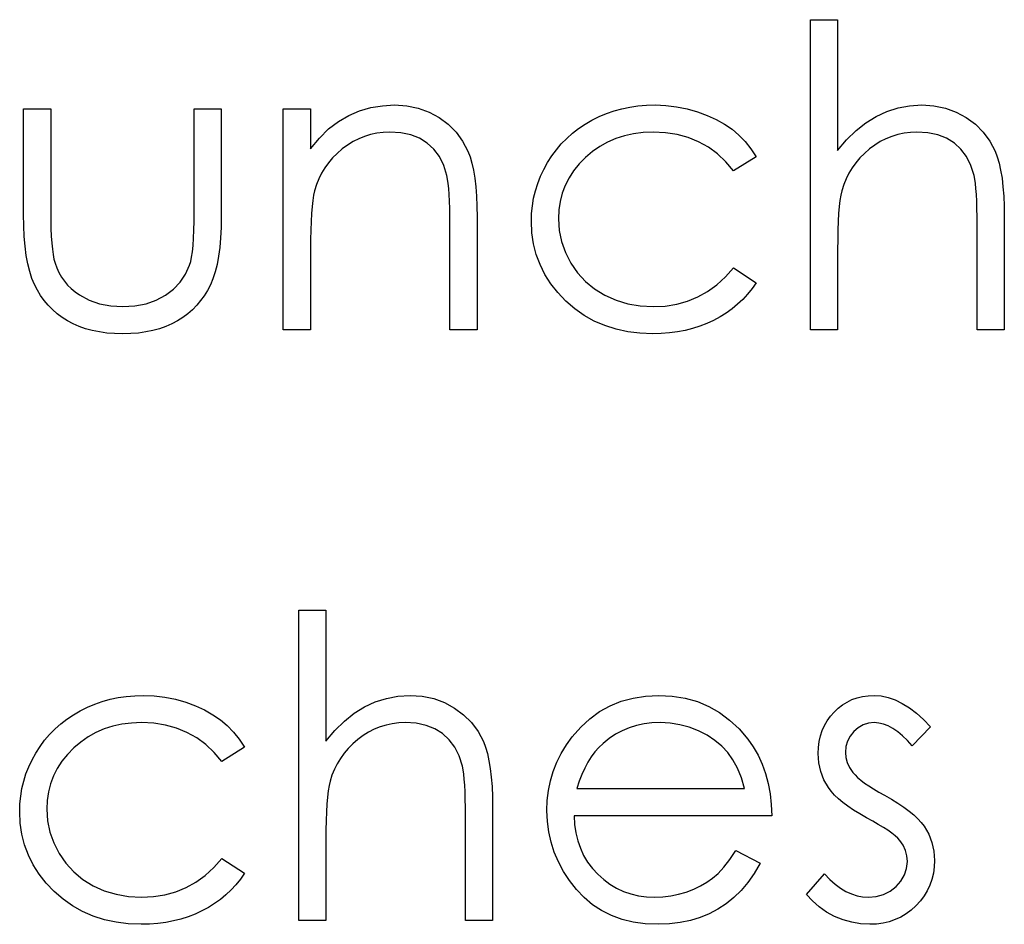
# Model space of a CAD drawing. Header units: inches. Extents: x 7.3 to 43.3, y -43.5 to -20.4.
# Tile 77 of 136: x 35.522 to 35.971, y -39.161 to -38.749. Entities that reach past the tile are written whole.
import ezdxf

# ---------------------------------------------------------------- set-up
doc = ezdxf.new("R2010")
doc.units = ezdxf.units.IN
doc.header["$LTSCALE"] = 0.5
doc.header["$MEASUREMENT"] = 0

msp = doc.modelspace()

# ---------------------------------------------------------------- linework, layer by layer
at = {"color": 7, "linetype": 'Continuous'}
for p, q in [((35.88232, -38.74884), (35.89469, -38.74884)), ((35.88232, -38.89017), (35.88232, -38.74884)), ((35.89469, -38.74884), (35.89469, -38.74884)), ((35.89469, -38.74884), (35.89469, -38.80849)), ((35.5237, -38.78947), (35.53607, -38.78947)), ((35.5237, -38.83758), (35.5237, -38.78947)), ((35.53607, -38.78947), (35.53607, -38.78947)), ((35.53607, -38.78947), (35.53607, -38.83618)), ((35.60143, -38.83618), (35.60143, -38.78947)), ((35.60143, -38.78947), (35.60143, -38.78947)), ((35.60143, -38.78947), (35.6138, -38.78947)), ((35.6138, -38.78947), (35.6138, -38.78947)), ((35.6138, -38.78947), (35.6138, -38.83849)), ((35.64206, -38.78947), (35.65443, -38.78947)), ((35.64206, -38.89017), (35.64206, -38.78947)), ((35.65443, -38.78947), (35.65443, -38.78947)), ((35.65443, -38.78947), (35.65443, -38.80763)), ((35.6719, -38.79245), (35.67679, -38.79038)), ((35.67679, -38.79038), (35.68189, -38.78889)), ((35.68189, -38.78889), (35.68722, -38.78801)), ((35.68722, -38.78801), (35.69274, -38.7877)), ((35.69274, -38.7877), (35.69274, -38.7877)), ((35.69274, -38.7877), (35.69832, -38.78806)), ((35.69832, -38.78806), (35.70356, -38.78911)), ((35.70356, -38.78911), (35.70847, -38.79091)), ((35.70847, -38.79091), (35.71306, -38.79339)), ((35.78596, -38.793), (35.78932, -38.7916)), ((35.78932, -38.7916), (35.79278, -38.79041)), ((35.79278, -38.79041), (35.79634, -38.78944)), ((35.79634, -38.78944), (35.79998, -38.78867)), ((35.79998, -38.78867), (35.80371, -38.78815)), ((35.80371, -38.78815), (35.80754, -38.78781)), ((35.80754, -38.78781), (35.81149, -38.7877)), ((35.81149, -38.7877), (35.81149, -38.7877)), ((35.81149, -38.7877), (35.81643, -38.7879)), ((35.81643, -38.7879), (35.82132, -38.78848)), ((35.82132, -38.78848), (35.82609, -38.78942)), ((35.82609, -38.78942), (35.83078, -38.79077)), ((35.83078, -38.79077), (35.83526, -38.79242)), ((35.91224, -38.79289), (35.91713, -38.79063)), ((35.91713, -38.79063), (35.92223, -38.789)), ((35.92223, -38.789), (35.92751, -38.78804)), ((35.92751, -38.78804), (35.933, -38.7877)), ((35.933, -38.7877), (35.933, -38.7877)), ((35.933, -38.7877), (35.93858, -38.78806)), ((35.93858, -38.78806), (35.94382, -38.78911)), ((35.94382, -38.78911), (35.94873, -38.79091)), ((35.94873, -38.79091), (35.95332, -38.79339)), ((35.66274, -38.79861), (35.66721, -38.79519)), ((35.66721, -38.79519), (35.6719, -38.79245)), ((35.71306, -38.79339), (35.7172, -38.79648)), ((35.77958, -38.79645), (35.7827, -38.79463)), ((35.7827, -38.79463), (35.78596, -38.793)), ((35.83526, -38.79242), (35.8394, -38.7943)), ((35.8394, -38.7943), (35.84315, -38.79643)), ((35.90308, -38.79938), (35.90755, -38.79579)), ((35.90755, -38.79579), (35.91224, -38.79289)), ((35.95332, -38.79339), (35.95746, -38.79648)), ((35.65849, -38.80278), (35.66274, -38.79861)), ((35.68471, -38.80054), (35.68187, -38.80115)), ((35.68761, -38.80018), (35.68471, -38.80054)), ((35.69059, -38.80007), (35.68761, -38.80018)), ((35.69561, -38.80037), (35.69059, -38.80007)), ((35.69059, -38.80007), (35.69059, -38.80007)), ((35.70014, -38.80131), (35.69561, -38.80037)), ((35.7172, -38.79648), (35.72079, -38.80007)), ((35.72079, -38.80007), (35.72377, -38.80416)), ((35.77122, -38.80291), (35.77381, -38.8006)), ((35.77381, -38.8006), (35.7766, -38.79844)), ((35.7766, -38.79844), (35.77958, -38.79645)), ((35.80605, -38.80026), (35.80169, -38.80079)), ((35.81058, -38.80007), (35.80605, -38.80026)), ((35.81624, -38.80035), (35.81058, -38.80007)), ((35.81058, -38.80007), (35.81058, -38.80007)), ((35.82157, -38.80117), (35.81624, -38.80035)), ((35.84315, -38.79643), (35.84657, -38.79877)), ((35.84657, -38.79877), (35.84969, -38.8014)), ((35.89877, -38.8036), (35.90308, -38.79938)), ((35.92494, -38.80054), (35.9221, -38.80115)), ((35.92784, -38.80018), (35.92494, -38.80054)), ((35.93082, -38.80007), (35.92784, -38.80018)), ((35.93584, -38.80037), (35.93082, -38.80007)), ((35.93082, -38.80007), (35.93082, -38.80007)), ((35.94037, -38.80131), (35.93584, -38.80037)), ((35.95746, -38.79648), (35.96104, -38.80004)), ((35.96104, -38.80004), (35.96403, -38.80413)), ((35.65443, -38.80763), (35.65849, -38.80278)), ((35.67386, -38.80438), (35.67135, -38.80595)), ((35.67646, -38.80308), (35.67386, -38.80438)), ((35.67913, -38.80198), (35.67646, -38.80308)), ((35.68187, -38.80115), (35.67913, -38.80198)), ((35.70417, -38.80286), (35.70014, -38.80131)), ((35.7077, -38.80504), (35.70417, -38.80286)), ((35.71071, -38.80783), (35.7077, -38.80504)), ((35.72377, -38.80416), (35.72617, -38.80874)), ((35.76876, -38.8054), (35.77122, -38.80291)), ((35.78985, -38.80457), (35.78629, -38.80656)), ((35.7936, -38.80294), (35.78985, -38.80457)), ((35.79755, -38.8017), (35.7936, -38.80294)), ((35.80169, -38.80079), (35.79755, -38.8017)), ((35.82662, -38.80256), (35.82157, -38.80117)), ((35.83136, -38.80449), (35.82662, -38.80256)), ((35.83578, -38.80697), (35.83136, -38.80449)), ((35.84969, -38.8014), (35.85256, -38.80435)), ((35.85256, -38.80435), (35.85521, -38.80766)), ((35.89469, -38.80849), (35.89877, -38.8036)), ((35.91412, -38.80438), (35.91161, -38.80595)), ((35.91669, -38.80308), (35.91412, -38.80438)), ((35.91936, -38.80198), (35.91669, -38.80308)), ((35.9221, -38.80115), (35.91936, -38.80198)), ((35.94437, -38.80286), (35.94037, -38.80131)), ((35.94788, -38.80504), (35.94437, -38.80286)), ((35.95089, -38.80783), (35.94788, -38.80504)), ((35.96403, -38.80413), (35.96643, -38.80868)), ((35.65443, -38.80763), (35.65443, -38.80763)), ((35.66892, -38.80774), (35.66663, -38.80973)), ((35.67135, -38.80595), (35.66892, -38.80774)), ((35.7132, -38.81122), (35.71071, -38.80783)), ((35.72617, -38.80874), (35.72716, -38.81131)), ((35.7644, -38.81089), (35.7665, -38.80808)), ((35.7665, -38.80808), (35.76876, -38.8054)), ((35.78292, -38.80888), (35.77975, -38.81158)), ((35.78629, -38.80656), (35.78292, -38.80888)), ((35.83989, -38.81001), (35.83578, -38.80697)), ((35.85521, -38.80766), (35.85759, -38.81131)), ((35.89469, -38.80849), (35.89469, -38.80849)), ((35.90918, -38.80774), (35.90689, -38.80973)), ((35.91161, -38.80595), (35.90918, -38.80774)), ((35.95337, -38.81122), (35.95089, -38.80783)), ((35.96643, -38.80868), (35.96742, -38.81125)), ((35.66268, -38.81401), (35.661, -38.81633)), ((35.66456, -38.8118), (35.66268, -38.81401)), ((35.66663, -38.80973), (35.66456, -38.8118)), ((35.71515, -38.81525), (35.7132, -38.81122)), ((35.72716, -38.81131), (35.72802, -38.81423)), ((35.76076, -38.81702), (35.76247, -38.8139)), ((35.76247, -38.8139), (35.7644, -38.81089)), ((35.77975, -38.81158), (35.77688, -38.81453)), ((35.84373, -38.8136), (35.83989, -38.81001)), ((35.84724, -38.81774), (35.84373, -38.8136)), ((35.85759, -38.81131), (35.84724, -38.81774)), ((35.90294, -38.81401), (35.90126, -38.81633)), ((35.90482, -38.8118), (35.90294, -38.81401)), ((35.90689, -38.80973), (35.90482, -38.8118)), ((35.95536, -38.81525), (35.95337, -38.81122)), ((35.96742, -38.81125), (35.96828, -38.81418)), ((35.661, -38.81633), (35.65953, -38.81876)), ((35.71656, -38.81989), (35.71515, -38.81525)), ((35.72802, -38.81423), (35.72874, -38.81746)), ((35.72874, -38.81746), (35.72934, -38.82105)), ((35.75926, -38.82019), (35.76076, -38.81702)), ((35.77439, -38.81765), (35.77227, -38.82091)), ((35.77688, -38.81453), (35.77439, -38.81765)), ((35.84724, -38.81774), (35.84724, -38.81774)), ((35.90126, -38.81633), (35.89979, -38.81876)), ((35.95685, -38.81989), (35.95536, -38.81525)), ((35.96828, -38.81418), (35.96899, -38.81741)), ((35.96899, -38.81741), (35.9696, -38.82099)), ((35.65826, -38.8213), (35.65719, -38.82398)), ((35.65953, -38.81876), (35.65826, -38.8213)), ((35.71689, -38.82149), (35.71656, -38.81989)), ((35.71656, -38.81989), (35.71656, -38.81989)), ((35.7172, -38.82348), (35.71689, -38.82149)), ((35.72934, -38.82105), (35.72978, -38.82497)), ((35.758, -38.82345), (35.75926, -38.82019)), ((35.77227, -38.82091), (35.77055, -38.82433)), ((35.89852, -38.8213), (35.89745, -38.82398)), ((35.89979, -38.81876), (35.89852, -38.8213)), ((35.95718, -38.82149), (35.95685, -38.81989)), ((35.95685, -38.81989), (35.95685, -38.81989)), ((35.95748, -38.82348), (35.95718, -38.82149)), ((35.9696, -38.82099), (35.97004, -38.82494)), ((35.65633, -38.82674), (35.65589, -38.82878)), ((35.65719, -38.82398), (35.65633, -38.82674)), ((35.65633, -38.82674), (35.65633, -38.82674)), ((35.71745, -38.8258), (35.7172, -38.82348)), ((35.71767, -38.82847), (35.71745, -38.8258)), ((35.72978, -38.82497), (35.73012, -38.82922)), ((35.75615, -38.83013), (35.75697, -38.82676)), ((35.75697, -38.82676), (35.758, -38.82345)), ((35.77055, -38.82433), (35.7692, -38.82789)), ((35.89659, -38.82674), (35.89615, -38.82875)), ((35.89745, -38.82398), (35.89659, -38.82674)), ((35.89659, -38.82674), (35.89659, -38.82674)), ((35.95773, -38.8258), (35.95748, -38.82348)), ((35.95793, -38.82847), (35.95773, -38.8258)), ((35.97004, -38.82494), (35.97037, -38.82919)), ((35.6555, -38.83121), (35.65517, -38.834)), ((35.65589, -38.82878), (35.6555, -38.83121)), ((35.71783, -38.83154), (35.71767, -38.82847)), ((35.71794, -38.83493), (35.71783, -38.83154)), ((35.73012, -38.82922), (35.73034, -38.83383)), ((35.75559, -38.83358), (35.75615, -38.83013)), ((35.76826, -38.83162), (35.76768, -38.83551)), ((35.7692, -38.82789), (35.76826, -38.83162)), ((35.89576, -38.83115), (35.89543, -38.83394)), ((35.89615, -38.82875), (35.89576, -38.83115)), ((35.95809, -38.83154), (35.95793, -38.82847)), ((35.9582, -38.83493), (35.95809, -38.83154)), ((35.97037, -38.82919), (35.9706, -38.8338)), ((35.53607, -38.83618), (35.53607, -38.83618)), ((35.53607, -38.83618), (35.53609, -38.84029)), ((35.6014, -38.84065), (35.60143, -38.83618)), ((35.60143, -38.83618), (35.60143, -38.83618)), ((35.65517, -38.834), (35.6549, -38.8372)), ((35.718, -38.83869), (35.71794, -38.83493)), ((35.73034, -38.83383), (35.73039, -38.83874)), ((35.75523, -38.83709), (35.75559, -38.83358)), ((35.76768, -38.83551), (35.76749, -38.83954)), ((35.89543, -38.83394), (35.89516, -38.83714)), ((35.95826, -38.83869), (35.9582, -38.83493)), ((35.9706, -38.8338), (35.97065, -38.83874)), ((35.52378, -38.84275), (35.5237, -38.83758)), ((35.5237, -38.83758), (35.5237, -38.83758)), ((35.53609, -38.84029), (35.53618, -38.84404)), ((35.60129, -38.84473), (35.6014, -38.84065)), ((35.6138, -38.83849), (35.61371, -38.84349)), ((35.6138, -38.83849), (35.6138, -38.83849)), ((35.6547, -38.84076), (35.65454, -38.84471)), ((35.6549, -38.8372), (35.6547, -38.84076)), ((35.71803, -38.8428), (35.718, -38.83869)), ((35.73039, -38.83874), (35.73039, -38.83874)), ((35.73039, -38.83874), (35.73039, -38.89017)), ((35.75512, -38.84065), (35.75523, -38.83709)), ((35.75537, -38.84589), (35.75512, -38.84065)), ((35.75512, -38.84065), (35.75512, -38.84065)), ((35.76749, -38.83954), (35.76749, -38.83954)), ((35.76749, -38.83954), (35.76785, -38.84482)), ((35.89496, -38.8407), (35.8948, -38.84468)), ((35.89516, -38.83714), (35.89496, -38.8407)), ((35.95828, -38.8428), (35.95826, -38.83869)), ((35.97065, -38.83874), (35.97065, -38.83874)), ((35.97065, -38.83874), (35.97065, -38.89017)), ((35.524, -38.84758), (35.52378, -38.84275)), ((35.53618, -38.84404), (35.53634, -38.84749)), ((35.60115, -38.8484), (35.60129, -38.84473)), ((35.61371, -38.84349), (35.61349, -38.84818)), ((35.65454, -38.84471), (35.65446, -38.84904)), ((35.71803, -38.89017), (35.71803, -38.8428)), ((35.71803, -38.8428), (35.71803, -38.8428)), ((35.76785, -38.84482), (35.7689, -38.84992)), ((35.8948, -38.84468), (35.89471, -38.84901)), ((35.95828, -38.89017), (35.95828, -38.8428)), ((35.95828, -38.8428), (35.95828, -38.8428)), ((35.52439, -38.85205), (35.524, -38.84758)), ((35.53634, -38.84749), (35.53656, -38.85061)), ((35.60093, -38.85169), (35.60115, -38.8484)), ((35.61349, -38.84818), (35.61311, -38.85257)), ((35.65446, -38.84904), (35.65443, -38.85376)), ((35.75612, -38.85094), (35.75537, -38.84589)), ((35.7689, -38.84992), (35.77067, -38.85489)), ((35.89471, -38.84901), (35.89469, -38.85376)), ((35.52494, -38.85622), (35.52439, -38.85205)), ((35.53656, -38.85061), (35.53684, -38.85337)), ((35.53684, -38.85337), (35.53717, -38.85583)), ((35.60063, -38.85456), (35.60093, -38.85169)), ((35.61311, -38.85257), (35.61255, -38.8566)), ((35.65443, -38.85376), (35.65443, -38.85376)), ((35.65443, -38.85376), (35.65443, -38.89017)), ((35.75733, -38.85577), (35.75612, -38.85094)), ((35.89469, -38.85376), (35.89469, -38.85376)), ((35.89469, -38.85376), (35.89469, -38.89017)), ((35.52563, -38.86003), (35.52494, -38.85622)), ((35.53717, -38.85583), (35.53756, -38.85793)), ((35.53756, -38.85793), (35.53803, -38.85972)), ((35.59986, -38.85906), (35.60027, -38.85702)), ((35.60027, -38.85702), (35.60063, -38.85456)), ((35.61255, -38.8566), (35.61186, -38.86036)), ((35.75907, -38.86044), (35.75733, -38.85577)), ((35.77067, -38.85489), (35.77312, -38.85969)), ((35.52649, -38.86353), (35.52563, -38.86003)), ((35.53803, -38.85972), (35.53803, -38.85972)), ((35.53803, -38.85972), (35.53885, -38.86196)), ((35.53885, -38.86196), (35.53982, -38.86408)), ((35.59757, -38.86475), (35.59939, -38.86072)), ((35.59939, -38.86072), (35.59986, -38.85906)), ((35.59939, -38.86072), (35.59939, -38.86072)), ((35.61186, -38.86036), (35.61101, -38.86375)), ((35.76128, -38.86488), (35.75907, -38.86044)), ((35.77312, -38.85969), (35.77621, -38.86414)), ((35.84357, -38.86604), (35.84724, -38.8619)), ((35.84724, -38.8619), (35.84724, -38.8619)), ((35.84724, -38.8619), (35.85759, -38.86869)), ((35.52751, -38.86668), (35.52649, -38.86353)), ((35.52867, -38.86949), (35.52751, -38.86668)), ((35.53982, -38.86408), (35.54098, -38.86607)), ((35.54098, -38.86607), (35.54228, -38.86795)), ((35.54228, -38.86795), (35.54377, -38.86971)), ((35.59511, -38.86836), (35.59757, -38.86475)), ((35.60999, -38.86684), (35.60883, -38.86963)), ((35.61101, -38.86375), (35.60999, -38.86684)), ((35.76399, -38.86911), (35.76128, -38.86488)), ((35.77621, -38.86414), (35.77983, -38.86809)), ((35.83962, -38.86963), (35.84357, -38.86604)), ((35.52999, -38.87206), (35.52867, -38.86949)), ((35.53148, -38.87449), (35.52999, -38.87206)), ((35.54377, -38.86971), (35.54542, -38.87134)), ((35.54542, -38.87134), (35.54722, -38.87286)), ((35.58837, -38.87438), (35.59204, -38.87159)), ((35.59204, -38.87159), (35.59511, -38.86836)), ((35.6075, -38.87217), (35.60604, -38.87457)), ((35.60883, -38.86963), (35.6075, -38.87217)), ((35.76716, -38.87316), (35.76399, -38.86911)), ((35.77983, -38.86809), (35.78394, -38.87148)), ((35.78394, -38.87148), (35.78861, -38.87435)), ((35.83545, -38.87267), (35.83962, -38.86963)), ((35.85571, -38.87137), (35.85367, -38.87391)), ((35.85759, -38.86869), (35.85571, -38.87137)), ((35.85759, -38.86869), (35.85759, -38.86869)), ((35.53311, -38.87678), (35.53148, -38.87449)), ((35.53491, -38.87893), (35.53311, -38.87678)), ((35.54722, -38.87286), (35.5492, -38.87424)), ((35.5492, -38.87424), (35.55354, -38.87656)), ((35.55354, -38.87656), (35.55829, -38.87824)), ((35.57954, -38.87827), (35.58418, -38.87664)), ((35.58418, -38.87664), (35.58837, -38.87438)), ((35.60438, -38.87684), (35.60262, -38.87896)), ((35.60604, -38.87457), (35.60438, -38.87684)), ((35.77086, -38.877), (35.76716, -38.87316)), ((35.78861, -38.87435), (35.79369, -38.87664)), ((35.79369, -38.87664), (35.79904, -38.87827)), ((35.82629, -38.87708), (35.83101, -38.87515)), ((35.83101, -38.87515), (35.83545, -38.87267)), ((35.85146, -38.87628), (35.84911, -38.87849)), ((35.85367, -38.87391), (35.85146, -38.87628)), ((35.53687, -38.88092), (35.53491, -38.87893)), ((35.53899, -38.88277), (35.53687, -38.88092)), ((35.55829, -38.87824), (35.56342, -38.87924)), ((35.56342, -38.87924), (35.56894, -38.87957)), ((35.56894, -38.87957), (35.57446, -38.87924)), ((35.56894, -38.87957), (35.56894, -38.87957)), ((35.57446, -38.87924), (35.57954, -38.87827)), ((35.60066, -38.88095), (35.59856, -38.88277)), ((35.60262, -38.87896), (35.60066, -38.88095)), ((35.77492, -38.88051), (35.77086, -38.877)), ((35.77922, -38.88354), (35.77492, -38.88051)), ((35.79904, -38.87827), (35.8047, -38.87924)), ((35.8047, -38.87924), (35.81066, -38.87957)), ((35.81066, -38.87957), (35.81613, -38.87929)), ((35.81066, -38.87957), (35.81066, -38.87957)), ((35.81613, -38.87929), (35.82134, -38.87846)), ((35.82134, -38.87846), (35.82629, -38.87708)), ((35.84663, -38.88056), (35.84395, -38.88247)), ((35.84911, -38.87849), (35.84663, -38.88056)), ((35.54128, -38.88448), (35.53899, -38.88277)), ((35.54371, -38.88603), (35.54128, -38.88448)), ((35.5963, -38.88448), (35.59387, -38.88603)), ((35.59856, -38.88277), (35.5963, -38.88448)), ((35.7838, -38.88611), (35.77922, -38.88354)), ((35.83818, -38.88583), (35.83509, -38.88727)), ((35.84114, -38.88423), (35.83818, -38.88583)), ((35.84395, -38.88247), (35.84114, -38.88423)), ((35.54631, -38.88741), (35.54371, -38.88603)), ((35.54907, -38.88862), (35.54631, -38.88741)), ((35.55196, -38.88962), (35.54907, -38.88862)), ((35.55503, -38.89044), (35.55196, -38.88962)), ((35.58567, -38.88962), (35.58263, -38.89044)), ((35.58857, -38.88862), (35.58567, -38.88962)), ((35.5913, -38.88741), (35.58857, -38.88862)), ((35.59387, -38.88603), (35.5913, -38.88741)), ((35.65443, -38.89017), (35.64206, -38.89017)), ((35.64206, -38.89017), (35.64206, -38.89017)), ((35.65443, -38.89017), (35.65443, -38.89017)), ((35.73039, -38.89017), (35.71803, -38.89017)), ((35.71803, -38.89017), (35.71803, -38.89017)), ((35.73039, -38.89017), (35.73039, -38.89017)), ((35.78863, -38.88821), (35.7838, -38.88611)), ((35.79371, -38.88984), (35.78863, -38.88821)), ((35.79904, -38.891), (35.79371, -38.88984)), ((35.8286, -38.88956), (35.82518, -38.89042)), ((35.83189, -38.88851), (35.8286, -38.88956)), ((35.83509, -38.88727), (35.83189, -38.88851)), ((35.89469, -38.89017), (35.88232, -38.89017)), ((35.88232, -38.89017), (35.88232, -38.89017)), ((35.89469, -38.89017), (35.89469, -38.89017)), ((35.97065, -38.89017), (35.95828, -38.89017)), ((35.95828, -38.89017), (35.95828, -38.89017)), ((35.97065, -38.89017), (35.97065, -38.89017)), ((35.55826, -38.89111), (35.55503, -38.89044)), ((35.56163, -38.89158), (35.55826, -38.89111)), ((35.56516, -38.89185), (35.56163, -38.89158)), ((35.56883, -38.89193), (35.56516, -38.89185)), ((35.57253, -38.89185), (35.56883, -38.89193)), ((35.56883, -38.89193), (35.56883, -38.89193)), ((35.57603, -38.89158), (35.57253, -38.89185)), ((35.5794, -38.89111), (35.57603, -38.89158)), ((35.58263, -38.89044), (35.5794, -38.89111)), ((35.80462, -38.89171), (35.79904, -38.891)), ((35.81047, -38.89193), (35.80462, -38.89171)), ((35.81431, -38.89185), (35.81047, -38.89193)), ((35.81047, -38.89193), (35.81047, -38.89193)), ((35.81803, -38.89155), (35.81431, -38.89185)), ((35.82168, -38.89108), (35.81803, -38.89155)), ((35.82518, -38.89042), (35.82168, -38.89108)), ((35.64913, -39.01787), (35.66149, -39.01787)), ((35.64913, -39.1592), (35.64913, -39.01787)), ((35.66149, -39.01787), (35.66149, -39.01787)), ((35.66149, -39.01787), (35.66149, -39.07752)), ((35.55277, -39.06203), (35.55613, -39.06063)), ((35.55613, -39.06063), (35.55958, -39.05944)), ((35.55958, -39.05944), (35.56314, -39.05847)), ((35.56314, -39.05847), (35.56679, -39.0577)), ((35.56679, -39.0577), (35.57051, -39.05718)), ((35.57051, -39.05718), (35.57435, -39.05684)), ((35.57435, -39.05684), (35.5783, -39.05673)), ((35.5783, -39.05673), (35.5783, -39.05673)), ((35.5783, -39.05673), (35.58324, -39.05693)), ((35.58324, -39.05693), (35.58812, -39.05751)), ((35.58812, -39.05751), (35.5929, -39.05844)), ((35.5929, -39.05844), (35.59759, -39.0598)), ((35.59759, -39.0598), (35.60206, -39.06145)), ((35.67905, -39.06192), (35.68394, -39.05966)), ((35.68394, -39.05966), (35.68904, -39.05803)), ((35.68904, -39.05803), (35.69431, -39.05706)), ((35.69431, -39.05706), (35.69981, -39.05673)), ((35.69981, -39.05673), (35.69981, -39.05673)), ((35.69981, -39.05673), (35.70538, -39.05709)), ((35.70538, -39.05709), (35.71063, -39.05814)), ((35.71063, -39.05814), (35.71554, -39.05994)), ((35.71554, -39.05994), (35.72012, -39.06242)), ((35.79098, -39.06143), (35.79606, -39.05938)), ((35.79606, -39.05938), (35.80144, -39.05789)), ((35.80144, -39.05789), (35.80713, -39.05704)), ((35.80713, -39.05704), (35.81315, -39.05673)), ((35.81315, -39.05673), (35.81315, -39.05673)), ((35.81315, -39.05673), (35.81933, -39.05704)), ((35.81933, -39.05704), (35.82521, -39.05798)), ((35.82521, -39.05798), (35.83076, -39.05952)), ((35.83076, -39.05952), (35.83597, -39.06167)), ((35.89692, -39.06098), (35.89902, -39.05969)), ((35.89902, -39.05969), (35.90123, -39.05861)), ((35.90123, -39.05861), (35.90357, -39.05778)), ((35.90357, -39.05778), (35.90603, -39.0572)), ((35.90603, -39.0572), (35.9086, -39.05684)), ((35.9086, -39.05684), (35.9113, -39.05673)), ((35.9113, -39.05673), (35.9113, -39.05673)), ((35.9113, -39.05673), (35.91451, -39.05695)), ((35.91451, -39.05695), (35.91771, -39.05762)), ((35.91771, -39.05762), (35.92094, -39.05875)), ((35.92094, -39.05875), (35.92417, -39.06032)), ((35.92417, -39.06032), (35.92737, -39.06234)), ((35.54639, -39.06548), (35.54951, -39.06366)), ((35.54951, -39.06366), (35.55277, -39.06203)), ((35.60206, -39.06145), (35.60621, -39.06333)), ((35.60621, -39.06333), (35.60996, -39.06546)), ((35.66989, -39.06841), (35.67436, -39.06482)), ((35.67436, -39.06482), (35.67905, -39.06192)), ((35.72012, -39.06242), (35.72426, -39.06551)), ((35.78176, -39.06728), (35.78621, -39.06408)), ((35.78621, -39.06408), (35.79098, -39.06143)), ((35.83597, -39.06167), (35.84089, -39.06446)), ((35.84089, -39.06446), (35.84547, -39.06789)), ((35.89137, -39.0662), (35.89306, -39.06427)), ((35.89306, -39.06427), (35.89493, -39.0625)), ((35.89493, -39.0625), (35.89692, -39.06098)), ((35.92737, -39.06234), (35.9306, -39.06479)), ((35.9306, -39.06479), (35.93386, -39.06769)), ((35.53803, -39.07194), (35.54062, -39.06962)), ((35.54062, -39.06962), (35.54341, -39.06747)), ((35.54341, -39.06747), (35.54639, -39.06548)), ((35.5685, -39.06982), (35.56436, -39.07073)), ((35.57286, -39.06929), (35.5685, -39.06982)), ((35.57739, -39.0691), (35.57286, -39.06929)), ((35.58305, -39.06938), (35.57739, -39.0691)), ((35.57739, -39.0691), (35.57739, -39.0691)), ((35.58837, -39.0702), (35.58305, -39.06938)), ((35.60996, -39.06546), (35.61338, -39.0678)), ((35.61338, -39.0678), (35.6165, -39.07042)), ((35.66558, -39.07263), (35.66989, -39.06841)), ((35.69175, -39.06957), (35.6889, -39.07018)), ((35.69465, -39.06921), (35.69175, -39.06957)), ((35.69763, -39.0691), (35.69465, -39.06921)), ((35.70265, -39.0694), (35.69763, -39.0691)), ((35.69763, -39.0691), (35.69763, -39.0691)), ((35.70718, -39.07034), (35.70265, -39.0694)), ((35.72426, -39.06551), (35.72785, -39.06907)), ((35.72785, -39.06907), (35.73083, -39.07316)), ((35.77762, -39.07111), (35.78176, -39.06728)), ((35.80649, -39.06968), (35.80304, -39.07042)), ((35.81008, -39.06924), (35.80649, -39.06968)), ((35.81378, -39.0691), (35.81008, -39.06924)), ((35.81831, -39.06932), (35.81378, -39.0691)), ((35.81378, -39.0691), (35.81378, -39.0691)), ((35.82272, -39.07004), (35.81831, -39.06932)), ((35.84547, -39.06789), (35.84975, -39.07192)), ((35.88867, -39.07045), (35.88991, -39.06827)), ((35.88991, -39.06827), (35.89137, -39.0662)), ((35.90871, -39.06935), (35.90631, -39.07012)), ((35.9113, -39.0691), (35.90871, -39.06935)), ((35.91343, -39.06927), (35.9113, -39.0691)), ((35.9113, -39.0691), (35.9113, -39.0691)), ((35.91558, -39.06976), (35.91343, -39.06927)), ((35.91773, -39.07059), (35.91558, -39.06976)), ((35.93386, -39.06769), (35.93708, -39.07106)), ((35.53557, -39.07443), (35.53803, -39.07194)), ((35.55666, -39.0736), (35.5531, -39.07559)), ((35.56041, -39.07197), (35.55666, -39.0736)), ((35.56436, -39.07073), (35.56041, -39.07197)), ((35.59342, -39.07158), (35.58837, -39.0702)), ((35.59817, -39.07352), (35.59342, -39.07158)), ((35.60259, -39.076), (35.59817, -39.07352)), ((35.6165, -39.07042), (35.61937, -39.07338)), ((35.61937, -39.07338), (35.62202, -39.07669)), ((35.66149, -39.07752), (35.66558, -39.07263)), ((35.68093, -39.07341), (35.67842, -39.07498)), ((35.68349, -39.07211), (35.68093, -39.07341)), ((35.68617, -39.071), (35.68349, -39.07211)), ((35.6889, -39.07018), (35.68617, -39.071)), ((35.71118, -39.07189), (35.70718, -39.07034)), ((35.71469, -39.07407), (35.71118, -39.07189)), ((35.71769, -39.07686), (35.71469, -39.07407)), ((35.73083, -39.07316), (35.73324, -39.07771)), ((35.77378, -39.0755), (35.77762, -39.07111)), ((35.79656, -39.0728), (35.79352, -39.0744)), ((35.79976, -39.07145), (35.79656, -39.0728)), ((35.80304, -39.07042), (35.79976, -39.07145)), ((35.82706, -39.0712), (35.82272, -39.07004)), ((35.83125, -39.07285), (35.82706, -39.0712)), ((35.8352, -39.07487), (35.83125, -39.07285)), ((35.84975, -39.07192), (35.8537, -39.07655)), ((35.88687, -39.07517), (35.88765, -39.07274)), ((35.88765, -39.07274), (35.88867, -39.07045)), ((35.90206, -39.07318), (35.90037, -39.07531)), ((35.90407, -39.07139), (35.90206, -39.07318)), ((35.90631, -39.07012), (35.90407, -39.07139)), ((35.91992, -39.07175), (35.91773, -39.07059)), ((35.92207, -39.07324), (35.91992, -39.07175)), ((35.92428, -39.07506), (35.92207, -39.07324)), ((35.93708, -39.07106), (35.92869, -39.0797)), ((35.53121, -39.07992), (35.5333, -39.0771)), ((35.5333, -39.0771), (35.53557, -39.07443)), ((35.54973, -39.07791), (35.54655, -39.08061)), ((35.5531, -39.07559), (35.54973, -39.07791)), ((35.6067, -39.07904), (35.60259, -39.076)), ((35.62202, -39.07669), (35.6244, -39.08033)), ((35.66149, -39.07752), (35.66149, -39.07752)), ((35.67369, -39.07876), (35.67162, -39.08083)), ((35.67599, -39.07677), (35.67369, -39.07876)), ((35.67842, -39.07498), (35.67599, -39.07677)), ((35.72018, -39.08025), (35.71769, -39.07686)), ((35.73324, -39.07771), (35.73423, -39.08028)), ((35.77108, -39.07926), (35.77378, -39.0755)), ((35.77378, -39.0755), (35.77378, -39.0755)), ((35.78783, -39.07854), (35.7859, -39.08036)), ((35.79062, -39.07633), (35.78783, -39.07854)), ((35.78783, -39.07854), (35.78783, -39.07854)), ((35.79352, -39.0744), (35.79062, -39.07633)), ((35.83873, -39.07719), (35.8352, -39.07487)), ((35.84188, -39.07981), (35.83873, -39.07719)), ((35.8537, -39.07655), (35.8537, -39.07655)), ((35.8537, -39.07655), (35.85623, -39.08017)), ((35.88596, -39.08036), (35.88629, -39.07771)), ((35.88629, -39.07771), (35.88687, -39.07517)), ((35.89919, -39.07757), (35.89847, -39.08003)), ((35.90037, -39.07531), (35.89919, -39.07757)), ((35.92649, -39.07722), (35.92428, -39.07506)), ((35.92869, -39.0797), (35.92649, -39.07722)), ((35.52756, -39.08605), (35.52927, -39.08293)), ((35.52927, -39.08293), (35.53121, -39.07992)), ((35.54655, -39.08061), (35.54368, -39.08356)), ((35.61054, -39.08263), (35.6067, -39.07904)), ((35.61404, -39.08677), (35.61054, -39.08263)), ((35.6244, -39.08033), (35.61404, -39.08677)), ((35.66975, -39.08304), (35.66806, -39.08536)), ((35.67162, -39.08083), (35.66975, -39.08304)), ((35.72217, -39.08428), (35.72018, -39.08025)), ((35.73423, -39.08028), (35.73508, -39.0832)), ((35.73508, -39.0832), (35.7358, -39.08643)), ((35.76672, -39.08715), (35.76871, -39.08315)), ((35.76871, -39.08315), (35.77108, -39.07926)), ((35.78411, -39.0824), (35.78242, -39.08464)), ((35.7859, -39.08036), (35.78411, -39.0824)), ((35.84459, -39.08274), (35.84188, -39.07981)), ((35.84696, -39.08605), (35.84459, -39.08274)), ((35.85623, -39.08017), (35.85842, -39.08398)), ((35.88585, -39.08315), (35.88596, -39.08036)), ((35.88613, -39.0874), (35.88585, -39.08315)), ((35.88585, -39.08315), (35.88585, -39.08315)), ((35.89847, -39.08003), (35.89822, -39.08265)), ((35.89822, -39.08265), (35.89822, -39.08265)), ((35.89822, -39.08265), (35.89844, -39.08503)), ((35.92869, -39.0797), (35.92869, -39.0797)), ((35.52607, -39.08922), (35.52756, -39.08605)), ((35.5412, -39.08668), (35.53907, -39.08994)), ((35.54368, -39.08356), (35.5412, -39.08668)), ((35.61404, -39.08677), (35.61404, -39.08677)), ((35.6666, -39.08779), (35.66533, -39.09033)), ((35.66806, -39.08536), (35.6666, -39.08779)), ((35.72366, -39.08892), (35.72217, -39.08428)), ((35.7358, -39.08643), (35.73641, -39.09002)), ((35.76509, -39.09129), (35.76672, -39.08715)), ((35.78088, -39.0871), (35.77944, -39.0898)), ((35.78242, -39.08464), (35.78088, -39.0871)), ((35.84903, -39.08988), (35.84696, -39.08605)), ((35.85842, -39.08398), (35.86029, -39.08804)), ((35.88701, -39.09138), (35.88613, -39.0874)), ((35.89844, -39.08503), (35.89908, -39.08732)), ((35.89908, -39.08732), (35.90015, -39.08958)), ((35.5248, -39.09248), (35.52607, -39.08922)), ((35.53907, -39.08994), (35.53736, -39.09336)), ((35.66533, -39.09033), (35.66425, -39.093)), ((35.72399, -39.09052), (35.72366, -39.08892)), ((35.72366, -39.08892), (35.72366, -39.08892)), ((35.72429, -39.09251), (35.72399, -39.09052)), ((35.73641, -39.09002), (35.73685, -39.09397)), ((35.76382, -39.09557), (35.76509, -39.09129)), ((35.77944, -39.0898), (35.77812, -39.0927)), ((35.85082, -39.09425), (35.84903, -39.08988)), ((35.86029, -39.08804), (35.86181, -39.09229)), ((35.86181, -39.09229), (35.86303, -39.09676)), ((35.88845, -39.09516), (35.88701, -39.09138)), ((35.90015, -39.08958), (35.90164, -39.09179)), ((35.90164, -39.09179), (35.90164, -39.09179)), ((35.90164, -39.09179), (35.90261, -39.09292)), ((35.52295, -39.09916), (35.52378, -39.09579)), ((35.52378, -39.09579), (35.5248, -39.09248)), ((35.53736, -39.09336), (35.53601, -39.09692)), ((35.6634, -39.09576), (35.66296, -39.09778)), ((35.66425, -39.093), (35.6634, -39.09576)), ((35.6634, -39.09576), (35.6634, -39.09576)), ((35.72454, -39.09483), (35.72429, -39.09251)), ((35.72473, -39.0975), (35.72454, -39.09483)), ((35.73685, -39.09397), (35.73718, -39.09822)), ((35.76291, -39.09996), (35.76382, -39.09557)), ((35.77693, -39.09579), (35.77585, -39.09913)), ((35.77812, -39.0927), (35.77693, -39.09579)), ((35.85229, -39.09913), (35.85082, -39.09425)), ((35.86303, -39.09676), (35.86391, -39.10145)), ((35.89046, -39.09866), (35.88845, -39.09516)), ((35.90261, -39.09292), (35.90382, -39.09408)), ((35.90382, -39.09408), (35.90526, -39.09532)), ((35.90526, -39.09532), (35.90694, -39.09659)), ((35.90694, -39.09659), (35.90887, -39.09792)), ((35.5224, -39.10261), (35.52295, -39.09916)), ((35.53507, -39.10065), (35.53449, -39.10454)), ((35.53601, -39.09692), (35.53507, -39.10065)), ((35.66257, -39.10018), (35.66224, -39.10297)), ((35.66296, -39.09778), (35.66257, -39.10018)), ((35.7249, -39.10057), (35.72473, -39.0975)), ((35.72501, -39.10396), (35.7249, -39.10057)), ((35.73718, -39.09822), (35.7374, -39.10283)), ((35.76238, -39.10449), (35.76291, -39.09996)), ((35.77585, -39.09913), (35.77585, -39.09913)), ((35.77585, -39.09913), (35.85229, -39.09913)), ((35.89173, -39.10035), (35.89046, -39.09866)), ((35.89046, -39.09866), (35.89046, -39.09866)), ((35.89328, -39.10206), (35.89173, -39.10035)), ((35.90887, -39.09792), (35.91103, -39.09927)), ((35.91103, -39.09927), (35.9134, -39.10071)), ((35.9134, -39.10071), (35.91602, -39.10217)), ((35.52204, -39.10612), (35.5224, -39.10261)), ((35.53449, -39.10454), (35.5343, -39.10857)), ((35.66224, -39.10297), (35.66196, -39.10617)), ((35.72506, -39.10772), (35.72501, -39.10396)), ((35.7374, -39.10283), (35.73746, -39.10777)), ((35.76219, -39.10912), (35.76238, -39.10449)), ((35.86391, -39.10145), (35.86443, -39.10636)), ((35.89505, -39.10377), (35.89328, -39.10206)), ((35.89709, -39.10548), (35.89505, -39.10377)), ((35.89941, -39.10719), (35.89709, -39.10548)), ((35.91602, -39.10217), (35.91602, -39.10217)), ((35.91602, -39.10217), (35.91923, -39.10399)), ((35.91923, -39.10399), (35.92215, -39.10578)), ((35.52193, -39.10968), (35.52204, -39.10612)), ((35.52218, -39.11492), (35.52193, -39.10968)), ((35.52193, -39.10968), (35.52193, -39.10968)), ((35.5343, -39.10857), (35.5343, -39.10857)), ((35.5343, -39.10857), (35.53466, -39.11384)), ((35.66177, -39.10973), (35.6616, -39.11371)), ((35.66196, -39.10617), (35.66177, -39.10973)), ((35.72509, -39.11183), (35.72506, -39.10772)), ((35.73746, -39.10777), (35.73746, -39.10777)), ((35.73746, -39.10777), (35.73746, -39.1592)), ((35.76241, -39.11407), (35.76219, -39.10912)), ((35.76219, -39.10912), (35.76219, -39.10912)), ((35.86443, -39.10636), (35.86465, -39.1115)), ((35.90195, -39.10893), (35.89941, -39.10719)), ((35.90476, -39.11067), (35.90195, -39.10893)), ((35.92215, -39.10578), (35.92483, -39.10758)), ((35.92483, -39.10758), (35.92723, -39.10935)), ((35.92723, -39.10935), (35.92936, -39.11111)), ((35.53466, -39.11384), (35.53571, -39.11895)), ((35.6616, -39.11371), (35.66152, -39.11804)), ((35.72509, -39.1592), (35.72509, -39.11183)), ((35.72509, -39.11183), (35.72509, -39.11183)), ((35.76302, -39.1189), (35.76241, -39.11407)), ((35.86465, -39.1115), (35.77456, -39.1115)), ((35.77456, -39.1115), (35.77456, -39.1115)), ((35.77456, -39.1115), (35.77481, -39.11547)), ((35.86465, -39.1115), (35.86465, -39.1115)), ((35.90783, -39.11241), (35.90476, -39.11067)), ((35.91067, -39.11395), (35.90783, -39.11241)), ((35.90783, -39.11241), (35.90783, -39.11241)), ((35.91324, -39.11542), (35.91067, -39.11395)), ((35.92936, -39.11111), (35.93123, -39.11285)), ((35.93123, -39.11285), (35.93283, -39.11459)), ((35.93283, -39.11459), (35.93416, -39.1163)), ((35.52293, -39.11997), (35.52218, -39.11492)), ((35.53571, -39.11895), (35.53747, -39.12392)), ((35.66152, -39.11804), (35.66149, -39.12279)), ((35.76407, -39.12356), (35.76302, -39.1189)), ((35.77481, -39.11547), (35.77536, -39.11928)), ((35.91555, -39.1168), (35.91324, -39.11542)), ((35.9176, -39.11812), (35.91555, -39.1168)), ((35.91936, -39.11939), (35.9176, -39.11812)), ((35.93416, -39.1163), (35.93416, -39.1163)), ((35.93416, -39.1163), (35.9362, -39.11986)), ((35.52414, -39.1248), (35.52293, -39.11997)), ((35.66149, -39.12279), (35.66149, -39.12279)), ((35.66149, -39.12279), (35.66149, -39.1592)), ((35.76556, -39.12812), (35.76407, -39.12356)), ((35.77536, -39.11928), (35.77624, -39.1229)), ((35.77624, -39.1229), (35.77746, -39.12632)), ((35.92088, -39.12061), (35.91936, -39.11939)), ((35.92212, -39.12174), (35.92088, -39.12061)), ((35.92309, -39.12279), (35.92212, -39.12174)), ((35.92458, -39.12497), (35.92309, -39.12279)), ((35.92309, -39.12279), (35.92309, -39.12279)), ((35.9362, -39.11986), (35.93769, -39.12364)), ((35.93769, -39.12364), (35.93855, -39.12765)), ((35.52588, -39.12947), (35.52414, -39.1248)), ((35.53747, -39.12392), (35.53993, -39.12872)), ((35.76744, -39.13256), (35.76556, -39.12812)), ((35.77746, -39.12632), (35.77895, -39.12955)), ((35.84555, -39.13146), (35.84837, -39.1274)), ((35.84837, -39.1274), (35.85935, -39.13317)), ((35.92563, -39.12729), (35.92458, -39.12497)), ((35.92626, -39.12977), (35.92563, -39.12729)), ((35.93855, -39.12765), (35.93885, -39.13187)), ((35.52809, -39.13391), (35.52588, -39.12947)), ((35.53993, -39.12872), (35.54302, -39.13317)), ((35.61037, -39.13507), (35.61404, -39.13093)), ((35.61404, -39.13093), (35.61404, -39.13093)), ((35.61404, -39.13093), (35.6244, -39.13772)), ((35.76973, -39.13687), (35.76744, -39.13256)), ((35.77895, -39.12955), (35.78077, -39.13261)), ((35.78077, -39.13261), (35.78292, -39.13549)), ((35.84282, -39.13488), (35.84555, -39.13146)), ((35.92615, -39.13557), (35.92649, -39.13239)), ((35.92649, -39.13239), (35.92626, -39.12977)), ((35.92649, -39.13239), (35.92649, -39.13239)), ((35.93885, -39.13187), (35.93871, -39.13485)), ((35.93885, -39.13187), (35.93885, -39.13187)), ((35.53079, -39.13814), (35.52809, -39.13391)), ((35.54302, -39.13317), (35.54664, -39.13711)), ((35.54664, -39.13711), (35.55075, -39.14051)), ((35.60643, -39.13866), (35.61037, -39.13507)), ((35.77246, -39.14103), (35.76973, -39.13687)), ((35.78292, -39.13549), (35.78538, -39.13819)), ((35.8402, -39.13775), (35.84282, -39.13488)), ((35.85935, -39.13317), (35.85665, -39.13778)), ((35.85935, -39.13317), (35.85935, -39.13317)), ((35.92519, -39.13849), (35.92615, -39.13557)), ((35.93871, -39.13485), (35.93833, -39.13772)), ((35.53397, -39.14219), (35.53079, -39.13814)), ((35.55075, -39.14051), (35.55542, -39.14338)), ((35.60226, -39.1417), (35.60643, -39.13866)), ((35.62252, -39.1404), (35.62048, -39.14294)), ((35.6244, -39.13772), (35.62252, -39.1404)), ((35.6244, -39.13772), (35.6244, -39.13772)), ((35.77561, -39.14506), (35.77246, -39.14103)), ((35.78538, -39.13819), (35.78808, -39.14062)), ((35.78808, -39.14062), (35.79093, -39.14275)), ((35.83509, -39.14183), (35.83769, -39.13998)), ((35.83769, -39.13998), (35.8402, -39.13775)), ((35.85665, -39.13778), (35.85375, -39.14192)), ((35.88055, -39.14733), (35.88875, -39.138)), ((35.88875, -39.138), (35.88875, -39.138)), ((35.88875, -39.138), (35.89113, -39.14048)), ((35.89113, -39.14048), (35.89353, -39.14263)), ((35.9213, -39.14377), (35.92356, -39.14125)), ((35.92356, -39.14125), (35.92519, -39.13849)), ((35.93766, -39.14048), (35.93675, -39.1431)), ((35.93833, -39.13772), (35.93766, -39.14048)), ((35.53767, -39.14603), (35.53397, -39.14219)), ((35.54172, -39.14954), (35.53767, -39.14603)), ((35.55542, -39.14338), (35.56049, -39.14567)), ((35.56049, -39.14567), (35.56585, -39.1473)), ((35.58815, -39.14749), (35.59309, -39.14611)), ((35.59309, -39.14611), (35.59781, -39.14418)), ((35.59781, -39.14418), (35.60226, -39.1417)), ((35.61827, -39.14531), (35.61592, -39.14752)), ((35.62048, -39.14294), (35.61827, -39.14531)), ((35.77911, -39.14879), (35.77561, -39.14506)), ((35.79093, -39.14275), (35.79393, -39.14454)), ((35.79393, -39.14454), (35.79711, -39.146)), ((35.79711, -39.146), (35.80042, -39.14713)), ((35.82573, -39.14625), (35.82913, -39.14498)), ((35.82913, -39.14498), (35.83225, -39.14349)), ((35.83225, -39.14349), (35.83509, -39.14183)), ((35.85066, -39.14562), (35.84735, -39.14882)), ((35.85375, -39.14192), (35.85066, -39.14562)), ((35.89353, -39.14263), (35.89598, -39.14446)), ((35.89598, -39.14446), (35.89844, -39.14595)), ((35.89844, -39.14595), (35.90095, -39.14711)), ((35.91555, -39.14738), (35.91856, -39.14589)), ((35.91856, -39.14589), (35.9213, -39.14377)), ((35.93554, -39.14564), (35.9341, -39.14804)), ((35.93675, -39.1431), (35.93554, -39.14564)), ((35.54603, -39.15257), (35.54172, -39.14954)), ((35.56585, -39.1473), (35.57151, -39.14827)), ((35.57151, -39.14827), (35.57747, -39.1486)), ((35.57747, -39.1486), (35.58294, -39.14832)), ((35.57747, -39.1486), (35.57747, -39.1486)), ((35.58294, -39.14832), (35.58815, -39.14749)), ((35.61344, -39.14959), (35.61076, -39.1515)), ((35.61592, -39.14752), (35.61344, -39.14959)), ((35.78298, -39.15202), (35.77911, -39.14879)), ((35.80042, -39.14713), (35.8039, -39.14793)), ((35.8039, -39.14793), (35.80752, -39.14843)), ((35.80752, -39.14843), (35.8113, -39.1486)), ((35.8113, -39.1486), (35.815, -39.14846)), ((35.8113, -39.1486), (35.8113, -39.1486)), ((35.815, -39.14846), (35.81861, -39.14802)), ((35.81861, -39.14802), (35.8222, -39.14727)), ((35.8222, -39.14727), (35.82573, -39.14625)), ((35.84735, -39.14882), (35.84384, -39.15161)), ((35.88323, -39.15034), (35.88055, -39.14733)), ((35.88055, -39.14733), (35.88055, -39.14733)), ((35.88624, -39.15301), (35.88323, -39.15034)), ((35.90095, -39.14711), (35.90352, -39.14793)), ((35.90352, -39.14793), (35.90609, -39.14843)), ((35.90609, -39.14843), (35.90871, -39.1486)), ((35.90871, -39.1486), (35.91227, -39.14829)), ((35.90871, -39.1486), (35.90871, -39.1486)), ((35.91227, -39.14829), (35.91555, -39.14738)), ((35.93239, -39.15034), (35.9304, -39.15252)), ((35.9341, -39.14804), (35.93239, -39.15034)), ((35.55061, -39.15514), (35.54603, -39.15257)), ((35.60499, -39.15486), (35.6019, -39.1563)), ((35.60794, -39.15326), (35.60499, -39.15486)), ((35.61076, -39.1515), (35.60794, -39.15326)), ((35.78714, -39.15475), (35.78298, -39.15202)), ((35.79162, -39.15699), (35.78714, -39.15475)), ((35.84014, -39.15403), (35.8362, -39.15613)), ((35.84384, -39.15161), (35.84014, -39.15403)), ((35.88958, -39.15536), (35.88624, -39.15301)), ((35.92822, -39.1545), (35.92593, -39.15622)), ((35.9304, -39.15252), (35.92822, -39.1545)), ((35.55544, -39.15724), (35.55061, -39.15514)), ((35.56052, -39.15887), (35.55544, -39.15724)), ((35.56585, -39.16002), (35.56052, -39.15887)), ((35.59199, -39.15945), (35.58848, -39.16011)), ((35.59541, -39.15859), (35.59199, -39.15945)), ((35.5987, -39.15754), (35.59541, -39.15859)), ((35.6019, -39.1563), (35.5987, -39.15754)), ((35.66149, -39.1592), (35.64913, -39.1592)), ((35.64913, -39.1592), (35.64913, -39.1592)), ((35.66149, -39.1592), (35.66149, -39.1592)), ((35.73746, -39.1592), (35.72509, -39.1592)), ((35.72509, -39.1592), (35.72509, -39.1592)), ((35.73746, -39.1592), (35.73746, -39.1592)), ((35.79645, -39.15873), (35.79162, -39.15699)), ((35.80158, -39.15997), (35.79645, -39.15873)), ((35.82767, -39.15922), (35.823, -39.16019)), ((35.83205, -39.15787), (35.82767, -39.15922)), ((35.8362, -39.15613), (35.83205, -39.15787)), ((35.89325, -39.15735), (35.88958, -39.15536)), ((35.89714, -39.15892), (35.89325, -39.15735)), ((35.90112, -39.16005), (35.89714, -39.15892)), ((35.92094, -39.15884), (35.91823, -39.15978)), ((35.9235, -39.15765), (35.92094, -39.15884)), ((35.92593, -39.15622), (35.9235, -39.15765)), ((35.57142, -39.16074), (35.56585, -39.16002)), ((35.57728, -39.16096), (35.57142, -39.16074)), ((35.58111, -39.16088), (35.57728, -39.16096)), ((35.57728, -39.16096), (35.57728, -39.16096)), ((35.58484, -39.16058), (35.58111, -39.16088)), ((35.58848, -39.16011), (35.58484, -39.16058)), ((35.80705, -39.16071), (35.80158, -39.15997)), ((35.81284, -39.16096), (35.80705, -39.16071)), ((35.81806, -39.16077), (35.81284, -39.16096)), ((35.81284, -39.16096), (35.81284, -39.16096)), ((35.823, -39.16019), (35.81806, -39.16077)), ((35.90518, -39.16074), (35.90112, -39.16005)), ((35.90934, -39.16096), (35.90518, -39.16074)), ((35.91244, -39.16083), (35.90934, -39.16096)), ((35.90934, -39.16096), (35.90934, -39.16096)), ((35.91539, -39.16044), (35.91244, -39.16083)), ((35.91823, -39.15978), (35.91539, -39.16044))]:
    msp.add_line(p, q, dxfattribs=at)

doc.saveas('drawing.dxf')
